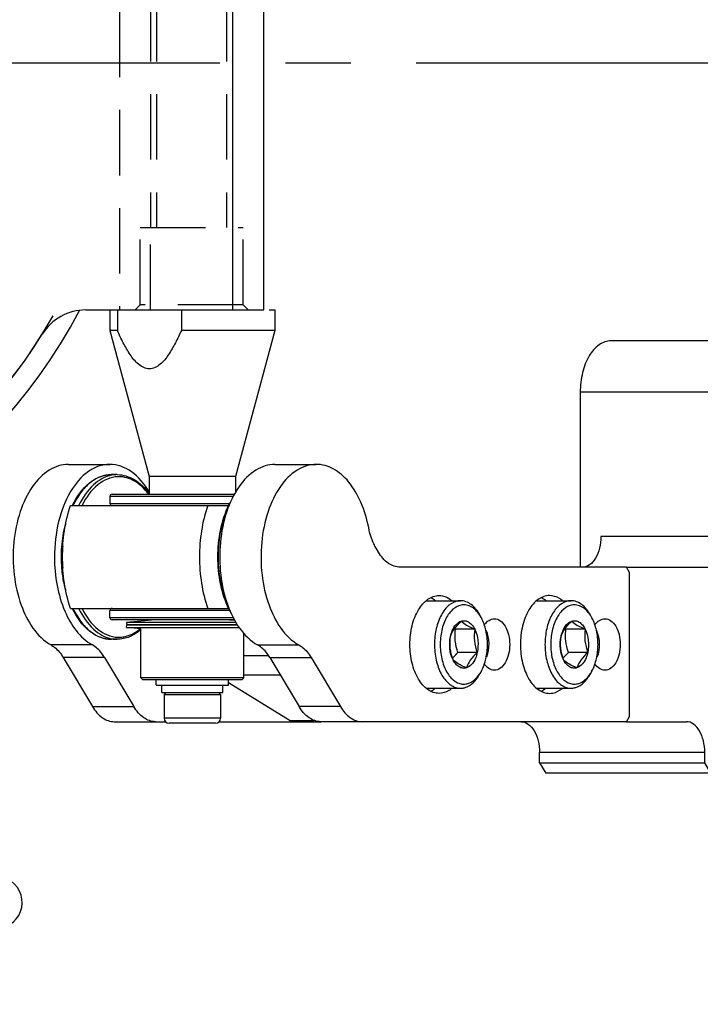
# Model space of a CAD drawing. Header units: millimetres. Extents: x 0 to 7560, y 0 to 5346.
# Tile 15 of 149: x 1733 to 1799, y 932 to 1028. Entities that reach past the tile are written whole.
import ezdxf

# ---------------------------------------------------------------- set-up
doc = ezdxf.new("R2010")
doc.units = ezdxf.units.MM
doc.linetypes.add('CENTER', pattern=[50.8, 31.75, -6.35, 6.35, -6.35])
doc.linetypes.add('HIDDEN', pattern=[9.525, 6.35, -3.175])
for name, color, linetype in [('A2300501_ABL1332', 7, 'Continuous'), ('DUMMY_BOLT_M3_8_SWPW_PBL1488', 7, 'Continuous'), ('DUMMY_BOLT_M5_10_PBL1484', 7, 'Continuous'), ('DUMMY_BOLT_M5_10_PBL1485', 7, 'Continuous'), ('M2001303_PBL1373', 7, 'Continuous'), ('M2002301_PBL1516', 7, 'Continuous'), ('M2002401_PBL1513', 7, 'Continuous'), ('M2002501_PBL1487', 7, 'Continuous'), ('M2003001_PBL3', 7, 'Continuous'), ('M2301901_PBL1474', 7, 'Continuous'), ('M2302101_PBL1486', 7, 'Continuous'), ('M2302301_PBL1507', 7, 'Continuous'), ('M2302701_PBL1446', 7, 'Continuous'), ('MISUMI_BD-13_PBL1504', 7, 'Continuous'), ('MISUMI_BD-13_PBL1511', 7, 'Continuous'), ('MISUMI_MS5-8_PBL1905', 7, 'Continuous'), ('MISUMI_MS5-8_PBL1907', 7, 'Continuous'), ('NSK_F687ZZ1_PBL1510', 7, 'Continuous'), ('NSK_F687ZZ1_PBL1512', 7, 'Continuous'), ('NSK_F687ZZ1_PBL1515', 7, 'Continuous'), ('NSK_F687ZZ1_PBL1833', 7, 'Continuous'), ('RIGHT_VIEW_VBL2', 7, 'Continuous'), ('아래쪽_5_VBL1311', 7, 'Continuous')]:
    doc.layers.add(name, color=color, linetype=linetype)

# ---------------------------------------------------------------- blocks, each defined once
blk = doc.blocks.new('M2001303_PBL1373', base_point=(1978.382, 993.349))
at = {"layer": 'M2001303_PBL1373', "color": 7}
for radius, start, end in [(52, 267.50214, 332.51191), (50, 269.40484, 330.57238)]:
    blk.add_arc((2003.382, 993.349), radius, start, end, dxfattribs=at)
at = {"layer": 'M2001303_PBL1373', "color": 134}
blk.add_arc((2041.417, 911.782), 2.5, 255, 195, dxfattribs=at)
blk = doc.blocks.new('M2003001_PBL3', base_point=(581.646, 254.865))
at = {"layer": 'M2003001_PBL3', "color": 7}
for p, q in [((605.646, 313.257), (557.646, 313.257)), ((605.646, 295.99), (605.646, 313.257)), ((605.646, 310.257), (557.646, 310.257))]:
    blk.add_line(p, q, dxfattribs=at)
at = {"layer": 'M2003001_PBL3', "color": 2, "linetype": 'HIDDEN'}
for p, q in [((597.646, 301.257), (597.646, 311.257)), ((605.146, 311.257), (597.646, 311.257)), ((605.646, 311.757), (605.146, 311.257)), ((605.146, 311.257), (605.146, 301.257)), ((565.646, 309.657), (597.646, 309.657)), ((565.646, 302.857), (597.646, 302.857)), ((565.646, 302.257), (597.646, 302.257)), ((605.646, 302.257), (597.646, 302.257)), ((605.146, 301.257), (597.646, 301.257)), ((605.646, 300.757), (605.146, 301.257)), ((557.646, 299.257), (605.646, 299.257))]:
    blk.add_line(p, q, dxfattribs=at)
at = {"layer": 'M2003001_PBL3', "color": 7}
for centre, radius, start, end in [((610.646, 295.99), 5, 180, 238.17863), ((581.646, 249.257), 50, 1.82137, 58.17863)]:
    blk.add_arc(centre, radius, start, end, dxfattribs=at)
blk = doc.blocks.new('RIGHT_VIEW_VBL2', base_point=(581.646, 254.865))
at = {"layer": 'M2003001_PBL3'}
blk.add_blockref('M2003001_PBL3', (581.646, 254.865), dxfattribs=at)
blk = doc.blocks.new('M2302701_PBL1446', base_point=(1908.127, 938.049))
at = {"layer": 'M2302701_PBL1446', "color": 7}
for p, q in [((1920.957, 971.004), (1914.771, 967.63)), ((1919.066, 966.268), (1920.839, 969.339)), ((1921.262, 966.313), (1922.467, 968.4)), ((1914.462, 967.337), (1913.184, 965.123)), ((1914.771, 967.63), (1913.604, 965.609)), ((1884.875, 926.09), (1897.931, 948.703)), ((1899.095, 948.72), (1891.069, 934.818)), ((1891.935, 934.318), (1899.961, 948.22)), ((1899.095, 948.72), (1897.931, 948.703)), ((1899.095, 948.72), (1899.961, 948.22)), ((1898.342, 939.416), (1895.428, 934.368)), ((1928.293, 927.291), (1913.57, 935.791)), ((1889.905, 934.801), (1891.069, 934.818)), ((1891.069, 934.818), (1891.935, 934.318)), ((1911.333, 931.916), (1905.436, 921.702)), ((1907.139, 918.652), (1915.165, 932.554)), ((1888.815, 926.914), (1889.818, 928.652)), ((1889.818, 928.652), (1907.139, 918.652)), ((1888.815, 926.914), (1918.26, 909.914)), ((1918.26, 909.914), (1928.293, 927.291)), ((1885.159, 925.581), (1884.875, 926.09)), ((1920.642, 905.095), (1885.159, 925.581)), ((1925.846, 913.053), (1931.132, 922.208)), ((1921.238, 905.134), (1926.254, 913.822)), ((1921.238, 905.134), (1920.642, 905.095))]:
    blk.add_line(p, q, dxfattribs=at)
blk.add_arc((1924.553, 914.42), 1.803, 330.04078, 340.63387, dxfattribs=at)
blk.add_open_spline([(1914.771, 967.63), (1914.646, 967.562), (1914.533, 967.459), (1914.462, 967.337)], degree=3, dxfattribs=at)
for points, knots in [([(1903.454, 948.269), (1903.334, 948.061), (1902.892, 947.699), (1901.998, 947.561), (1900.976, 947.729), (1900.295, 948.027), (1899.961, 948.22)], [0, 0, 0, 0, 0.190102, 0.419661, 0.695552, 1, 1, 1, 1]), ([(1915.165, 932.554), (1914.831, 932.746), (1914.233, 933.187), (1913.576, 933.989), (1913.249, 934.832), (1913.341, 935.395), (1913.462, 935.603)], [0, 0, 0, 0, 0.304448, 0.580339, 0.809898, 1, 1, 1, 1]), ([(1891.935, 934.318), (1892.269, 934.125), (1892.95, 933.828), (1893.972, 933.66), (1894.866, 933.798), (1895.308, 934.159), (1895.428, 934.368)], [0, 0, 0, 0, 0.304448, 0.580339, 0.809898, 1, 1, 1, 1]), ([(1889.818, 928.652), (1889.485, 928.845), (1888.804, 929.142), (1887.781, 929.31), (1886.887, 929.172), (1886.446, 928.811), (1886.326, 928.602)], [0, 0, 0, 0, 0.304448, 0.580339, 0.809898, 1, 1, 1, 1]), ([(1885.322, 926.865), (1885.443, 927.073), (1885.884, 927.435), (1886.778, 927.573), (1887.801, 927.405), (1888.481, 927.107), (1888.815, 926.914)], [0, 0, 0, 0, 0.190102, 0.419661, 0.695552, 1, 1, 1, 1]), ([(1931.132, 922.208), (1931.332, 922.556), (1931.486, 923.494), (1930.941, 924.899), (1929.846, 926.235), (1928.849, 926.97), (1928.293, 927.291)], [0, 0, 0, 0, 0.190097, 0.419659, 0.69556, 1, 1, 1, 1]), ([(1905.436, 921.702), (1905.315, 921.493), (1905.223, 920.931), (1905.55, 920.087), (1906.207, 919.286), (1906.805, 918.845), (1907.139, 918.652)], [0, 0, 0, 0, 0.190102, 0.419661, 0.695552, 1, 1, 1, 1]), ([(1918.26, 909.914), (1918.778, 909.615), (1920.306, 908.545), (1921.683, 906.398), (1921.238, 905.134)], [0, 0, 0, 0, 0.308609, 1, 1, 1, 1])]:
    blk.add_open_spline(points, degree=3, knots=knots, dxfattribs=at)
blk = doc.blocks.new('M2301901_PBL1474', base_point=(1902.18, 909.747))
at = {"layer": 'M2301901_PBL1474', "color": 7}
for p, q in [((1878.761, 915.5), (1884.875, 926.09)), ((1885.159, 925.581), (1884.577, 925.573)), ((1920.666, 905.081), (1885.159, 925.581)), ((1915.134, 894.5), (1925.846, 913.053)), ((1925.828, 913.085), (1925.846, 913.053)), ((1881.6, 910.417), (1909.313, 894.417)), ((1920.666, 905.081), (1920.675, 905.098)), ((1920.95, 904.573), (1920.666, 905.081))]:
    blk.add_line(p, q, dxfattribs=at)
for points, knots in [([(1891.895, 918.249), (1892.055, 918.526), (1892.179, 919.277), (1891.742, 920.401), (1890.866, 921.47), (1889.653, 922.365), (1888.272, 922.968), (1886.907, 923.193), (1885.715, 923.009), (1885.127, 922.526), (1884.967, 922.249)], [0, 0, 0, 0, 0.095056, 0.20983, 0.347781, 0.5, 0.652219, 0.79017, 0.904944, 1, 1, 1, 1]), ([(1884.967, 922.249), (1884.806, 921.971), (1884.683, 921.22), (1885.119, 920.096), (1885.996, 919.027), (1887.209, 918.132), (1888.59, 917.529), (1889.954, 917.304), (1891.146, 917.489), (1891.734, 917.971), (1891.895, 918.249)], [0, 0, 0, 0, 0.095056, 0.20983, 0.347781, 0.5, 0.652219, 0.79017, 0.904944, 1, 1, 1, 1]), ([(1878.761, 915.5), (1878.56, 915.152), (1878.406, 914.214), (1878.952, 912.809), (1880.047, 911.473), (1881.043, 910.738), (1881.6, 910.417)], [0, 0, 0, 0, 0.190112, 0.419659, 0.695539, 1, 1, 1, 1]), ([(1880.493, 914.5), (1880.332, 914.222), (1880.209, 913.471), (1880.646, 912.347), (1881.522, 911.278), (1882.735, 910.383), (1884.116, 909.78), (1885.48, 909.556), (1886.672, 909.74), (1887.261, 910.222), (1887.421, 910.5)], [0, 0, 0, 0, 0.095056, 0.20983, 0.347781, 0.5, 0.652219, 0.79017, 0.904944, 1, 1, 1, 1]), ([(1887.421, 910.5), (1887.582, 910.778), (1887.705, 911.528), (1887.268, 912.652), (1886.392, 913.722), (1885.179, 914.616), (1883.798, 915.219), (1882.434, 915.444), (1881.242, 915.26), (1880.653, 914.778), (1880.493, 914.5)], [0, 0, 0, 0, 0.095056, 0.20983, 0.347781, 0.5, 0.652219, 0.79017, 0.904944, 1, 1, 1, 1]), ([(1917.876, 903.249), (1918.036, 903.526), (1918.159, 904.277), (1917.723, 905.401), (1916.846, 906.47), (1915.634, 907.365), (1914.252, 907.968), (1912.888, 908.193), (1911.696, 908.009), (1911.108, 907.526), (1910.947, 907.249)], [0, 0, 0, 0, 0.095056, 0.20983, 0.347781, 0.5, 0.652219, 0.79017, 0.904944, 1, 1, 1, 1]), ([(1910.947, 907.249), (1910.787, 906.971), (1910.664, 906.22), (1911.1, 905.096), (1911.977, 904.027), (1913.19, 903.132), (1914.571, 902.529), (1915.935, 902.304), (1917.127, 902.489), (1917.715, 902.971), (1917.876, 903.249)], [0, 0, 0, 0, 0.095056, 0.20983, 0.347781, 0.5, 0.652219, 0.79017, 0.904944, 1, 1, 1, 1]), ([(1913.402, 895.5), (1913.562, 895.778), (1913.686, 896.528), (1913.249, 897.652), (1912.372, 898.722), (1911.16, 899.616), (1909.779, 900.219), (1908.414, 900.444), (1907.222, 900.26), (1906.634, 899.778), (1906.474, 899.5)], [0, 0, 0, 0, 0.095056, 0.20983, 0.347781, 0.5, 0.652219, 0.79017, 0.904944, 1, 1, 1, 1]), ([(1906.474, 899.5), (1906.313, 899.222), (1906.19, 898.471), (1906.626, 897.347), (1907.503, 896.278), (1908.716, 895.383), (1910.097, 894.78), (1911.461, 894.556), (1912.653, 894.74), (1913.241, 895.222), (1913.402, 895.5)], [0, 0, 0, 0, 0.095056, 0.20983, 0.347781, 0.5, 0.652219, 0.79017, 0.904944, 1, 1, 1, 1]), ([(1909.313, 894.417), (1909.869, 894.096), (1911.003, 893.6), (1912.708, 893.32), (1914.198, 893.55), (1914.933, 894.152), (1915.134, 894.5)], [0, 0, 0, 0, 0.304461, 0.580341, 0.809888, 1, 1, 1, 1])]:
    blk.add_open_spline(points, degree=3, knots=knots, dxfattribs=at)
blk = doc.blocks.new('DUMMY_BOLT_M5_10_PBL1484', base_point=(1908.25, 941.295))
at = {"layer": 'DUMMY_BOLT_M5_10_PBL1484', "color": 7}
for p, q in [((1905.509, 945.329), (1903.842, 942.441)), ((1906.046, 939.298), (1906.978, 940.911)), ((1912.87, 941.079), (1911.203, 938.191)), ((1904.278, 939.848), (1904.118, 940.106)), ((1908.139, 938.381), (1909.07, 939.995)), ((1908.739, 937.272), (1909.043, 937.263))]:
    blk.add_line(p, q, dxfattribs=at)
for centre, radius, start, end in [((1907.354, 941.757), 3.621, 206.95289, 211.82273), ((1916.327, 930.452), 11.989, 126.79595, 127.25108), ((1908.854, 940.895), 3.624, 268.18114, 272.98428)]:
    blk.add_arc(centre, radius, start, end, dxfattribs=at)
for points, knots in [([(1911.373, 938.629), (1911.449, 938.966), (1911.395, 939.539), (1911.104, 940.248), (1910.624, 941.022), (1909.76, 941.91), (1908.481, 942.742), (1907.085, 943.273), (1905.91, 943.416), (1905.075, 943.303), (1904.553, 943.118), (1904.128, 942.833), (1903.92, 942.577), (1903.842, 942.441)], [0, 0, 0, 0, 0.100323, 0.158656, 0.222556, 0.363837, 0.514735, 0.662365, 0.794818, 0.853175, 0.906028, 0.954329, 1, 1, 1, 1]), ([(1903.842, 942.441), (1903.783, 942.34), (1903.721, 942.194), (1903.681, 942.042), (1903.672, 942.004)], [0, 0, 0, 0, 0.746525, 1, 1, 1, 1]), ([(1910.85, 938.51), (1910.923, 938.835), (1910.86, 939.393), (1910.556, 940.074), (1910.062, 940.816), (1909.189, 941.646), (1907.924, 942.388), (1906.582, 942.806), (1905.487, 942.835), (1904.757, 942.618), (1904.33, 942.359), (1904.02, 942.002), (1903.907, 941.714), (1903.874, 941.567)], [0, 0, 0, 0, 0.102501, 0.162689, 0.228811, 0.374645, 0.52836, 0.675098, 0.802403, 0.857321, 0.90705, 0.953622, 1, 1, 1, 1]), ([(1903.672, 942.004), (1903.606, 941.708), (1903.644, 941.021), (1903.929, 940.412), (1904.118, 940.106)], [0, 0, 0, 0, 0.457164, 1, 1, 1, 1]), ([(1903.874, 941.567), (1903.823, 941.341), (1903.829, 940.828), (1904.006, 940.354), (1904.127, 940.116)], [0, 0, 0, 0, 0.463851, 1, 1, 1, 1]), ([(1905.27, 940.955), (1905.296, 941.072), (1905.402, 941.303), (1905.708, 941.554), (1906.12, 941.69), (1906.424, 941.704), (1906.585, 941.695)], [0, 0, 0, 0, 0.220007, 0.447804, 0.70483, 1, 1, 1, 1]), ([(1905.27, 940.955), (1905.503, 941.133), (1905.914, 941.431), (1906.38, 941.641), (1906.585, 941.695)], [0, 0, 0, 0, 0.58093, 1, 1, 1, 1]), ([(1906.585, 941.695), (1906.967, 941.622), (1907.715, 941.416), (1908.376, 941.007), (1908.678, 940.778)], [0, 0, 0, 0, 0.506817, 1, 1, 1, 1]), ([(1906.585, 941.695), (1906.959, 941.676), (1907.72, 941.465), (1908.381, 941.044), (1908.678, 940.778)], [0, 0, 0, 0, 0.484544, 1, 1, 1, 1]), ([(1906.748, 941.662), (1906.771, 941.604), (1906.862, 941.358), (1906.931, 941.105), (1906.978, 940.911)], [0, 0, 0, 0, 0.240956, 1, 1, 1, 1]), ([(1906.046, 939.298), (1905.907, 939.423), (1905.483, 939.863), (1905.174, 940.53), (1905.27, 940.955)], [0, 0, 0, 0, 0.300429, 1, 1, 1, 1]), ([(1906.046, 939.298), (1905.968, 939.623), (1905.794, 940.219), (1905.454, 940.744), (1905.27, 940.955)], [0, 0, 0, 0, 0.54407, 1, 1, 1, 1]), ([(1908.096, 940.577), (1908.184, 940.539), (1908.526, 940.375), (1908.845, 940.165), (1909.07, 939.995)], [0, 0, 0, 0, 0.253896, 1, 1, 1, 1]), ([(1908.678, 940.778), (1908.862, 940.567), (1909.202, 940.043), (1909.376, 939.447), (1909.454, 939.121)], [0, 0, 0, 0, 0.455934, 1, 1, 1, 1]), ([(1908.678, 940.778), (1908.817, 940.653), (1909.241, 940.213), (1909.55, 939.547), (1909.454, 939.121)], [0, 0, 0, 0, 0.300429, 1, 1, 1, 1]), ([(1904.278, 939.848), (1904.501, 939.487), (1905.09, 938.806), (1906.189, 938.007), (1907.431, 937.454), (1908.315, 937.285), (1908.739, 937.272)], [0, 0, 0, 0, 0.239279, 0.500008, 0.760732, 1, 1, 1, 1]), ([(1908.139, 938.381), (1907.765, 938.4), (1907.004, 938.611), (1906.342, 939.032), (1906.046, 939.298)], [0, 0, 0, 0, 0.484544, 1, 1, 1, 1]), ([(1908.139, 938.381), (1907.837, 938.609), (1907.177, 939.019), (1906.428, 939.225), (1906.046, 939.298)], [0, 0, 0, 0, 0.493183, 1, 1, 1, 1]), ([(1909.454, 939.121), (1909.428, 939.004), (1909.322, 938.773), (1909.015, 938.522), (1908.604, 938.387), (1908.3, 938.373), (1908.139, 938.381)], [0, 0, 0, 0, 0.220007, 0.447804, 0.70483, 1, 1, 1, 1]), ([(1909.454, 939.121), (1909.249, 939.067), (1908.783, 938.856), (1908.372, 938.559), (1908.139, 938.381)], [0, 0, 0, 0, 0.419073, 1, 1, 1, 1]), ([(1909.043, 937.275), (1909.268, 937.287), (1909.692, 937.352), (1910.254, 937.601), (1910.666, 937.997), (1910.811, 938.336), (1910.85, 938.51)], [0, 0, 0, 0, 0.287669, 0.541988, 0.773182, 1, 1, 1, 1]), ([(1911.203, 938.191), (1911.262, 938.293), (1911.324, 938.438), (1911.364, 938.59), (1911.373, 938.629)], [0, 0, 0, 0, 0.746525, 1, 1, 1, 1]), ([(1909.043, 937.263), (1909.281, 937.255), (1909.734, 937.279), (1910.359, 937.448), (1910.869, 937.748), (1911.114, 938.037), (1911.203, 938.191)], [0, 0, 0, 0, 0.289774, 0.549323, 0.782543, 1, 1, 1, 1])]:
    blk.add_open_spline(points, degree=3, knots=knots, dxfattribs=at)
blk.add_open_spline([(1906.978, 940.911), (1907.36, 940.838), (1907.739, 940.733), (1908.096, 940.577)], degree=3, dxfattribs=at)
blk = doc.blocks.new('DUMMY_BOLT_M5_10_PBL1485', base_point=(1913.619, 950.593))
at = {"layer": 'DUMMY_BOLT_M5_10_PBL1485', "color": 7}
for p, q in [((1910.877, 954.627), (1909.21, 951.74)), ((1911.402, 948.608), (1912.334, 950.222)), ((1918.239, 950.377), (1916.572, 947.49)), ((1909.646, 949.147), (1909.486, 949.405)), ((1913.492, 947.68), (1914.423, 949.294)), ((1914.108, 946.571), (1914.411, 946.561))]:
    blk.add_line(p, q, dxfattribs=at)
for centre, radius, start, end in [((1912.723, 951.056), 3.621, 206.95767, 211.82307), ((1921.414, 939.938), 11.679, 126.23175, 126.76556), ((1914.223, 950.192), 3.623, 268.17986, 272.99747)]:
    blk.add_arc(centre, radius, start, end, dxfattribs=at)
for points, knots in [([(1916.737, 947.908), (1916.817, 948.243), (1916.769, 948.817), (1916.483, 949.527), (1916.007, 950.305), (1915.143, 951.197), (1913.865, 952.033), (1912.465, 952.569), (1911.287, 952.715), (1910.448, 952.602), (1909.924, 952.418), (1909.498, 952.133), (1909.289, 951.876), (1909.21, 951.74)], [0, 0, 0, 0, 0.100033, 0.158205, 0.221973, 0.363125, 0.514084, 0.661902, 0.794573, 0.853022, 0.905947, 0.954296, 1, 1, 1, 1]), ([(1916.214, 947.79), (1916.291, 948.114), (1916.234, 948.671), (1915.937, 949.351), (1915.448, 950.094), (1914.58, 950.928), (1913.319, 951.675), (1911.977, 952.1), (1910.879, 952.136), (1910.144, 951.925), (1909.713, 951.67), (1909.399, 951.316), (1909.281, 951.03), (1909.247, 950.883)], [0, 0, 0, 0, 0.102107, 0.162054, 0.227953, 0.373493, 0.527197, 0.67421, 0.801978, 0.857126, 0.907029, 0.953675, 1, 1, 1, 1]), ([(1909.045, 951.322), (1908.975, 951.025), (1909.008, 950.33), (1909.295, 949.714), (1909.486, 949.405)], [0, 0, 0, 0, 0.456725, 1, 1, 1, 1]), ([(1909.21, 951.74), (1909.154, 951.643), (1909.094, 951.504), (1909.054, 951.359), (1909.045, 951.322)], [0, 0, 0, 0, 0.746817, 1, 1, 1, 1]), ([(1909.247, 950.883), (1909.192, 950.656), (1909.195, 950.135), (1909.373, 949.656), (1909.496, 949.414)], [0, 0, 0, 0, 0.463439, 1, 1, 1, 1]), ([(1910.641, 950.264), (1910.668, 950.381), (1910.778, 950.611), (1911.088, 950.858), (1911.502, 950.99), (1911.807, 951.003), (1911.969, 950.993)], [0, 0, 0, 0, 0.219272, 0.447073, 0.70448, 1, 1, 1, 1]), ([(1910.641, 950.264), (1910.877, 950.441), (1911.291, 950.736), (1911.762, 950.941), (1911.969, 950.993)], [0, 0, 0, 0, 0.58009, 1, 1, 1, 1]), ([(1911.969, 950.993), (1912.351, 950.918), (1913.099, 950.708), (1913.758, 950.295), (1914.059, 950.066)], [0, 0, 0, 0, 0.506525, 1, 1, 1, 1]), ([(1911.969, 950.993), (1912.343, 950.971), (1913.104, 950.757), (1913.764, 950.332), (1914.059, 950.066)], [0, 0, 0, 0, 0.485192, 1, 1, 1, 1]), ([(1912.113, 950.964), (1912.135, 950.906), (1912.222, 950.662), (1912.289, 950.412), (1912.334, 950.222)], [0, 0, 0, 0, 0.240989, 1, 1, 1, 1]), ([(1911.402, 948.608), (1911.264, 948.733), (1910.967, 949.05), (1910.643, 949.604), (1910.595, 950.07), (1910.641, 950.264)], [0, 0, 0, 0, 0.295876, 0.683918, 1, 1, 1, 1]), ([(1911.402, 948.608), (1911.326, 948.933), (1911.157, 949.528), (1910.823, 950.053), (1910.641, 950.264)], [0, 0, 0, 0, 0.544713, 1, 1, 1, 1]), ([(1913.45, 949.882), (1913.538, 949.843), (1913.88, 949.677), (1914.198, 949.466), (1914.423, 949.294)], [0, 0, 0, 0, 0.253791, 1, 1, 1, 1]), ([(1914.059, 950.066), (1914.241, 949.854), (1914.575, 949.329), (1914.745, 948.734), (1914.82, 948.409)], [0, 0, 0, 0, 0.45529, 1, 1, 1, 1]), ([(1914.059, 950.066), (1914.197, 949.94), (1914.494, 949.623), (1914.818, 949.07), (1914.866, 948.603), (1914.82, 948.409)], [0, 0, 0, 0, 0.295876, 0.683918, 1, 1, 1, 1]), ([(1909.646, 949.146), (1909.87, 948.785), (1910.458, 948.105), (1911.558, 947.306), (1912.8, 946.753), (1913.683, 946.584), (1914.108, 946.571)], [0, 0, 0, 0, 0.239278, 0.500007, 0.760731, 1, 1, 1, 1]), ([(1913.492, 947.68), (1913.118, 947.702), (1912.357, 947.917), (1911.697, 948.341), (1911.402, 948.608)], [0, 0, 0, 0, 0.485192, 1, 1, 1, 1]), ([(1913.492, 947.68), (1913.191, 947.91), (1912.532, 948.323), (1911.784, 948.533), (1911.402, 948.608)], [0, 0, 0, 0, 0.493475, 1, 1, 1, 1]), ([(1914.82, 948.409), (1914.792, 948.292), (1914.683, 948.062), (1914.373, 947.815), (1913.959, 947.683), (1913.653, 947.671), (1913.492, 947.68)], [0, 0, 0, 0, 0.219272, 0.447073, 0.70448, 1, 1, 1, 1]), ([(1914.82, 948.409), (1914.613, 948.357), (1914.142, 948.152), (1913.728, 947.857), (1913.492, 947.68)], [0, 0, 0, 0, 0.419913, 1, 1, 1, 1]), ([(1914.411, 946.561), (1914.649, 946.554), (1915.102, 946.577), (1915.728, 946.747), (1916.237, 947.047), (1916.482, 947.335), (1916.572, 947.49)], [0, 0, 0, 0, 0.289774, 0.549323, 0.782543, 1, 1, 1, 1]), ([(1914.412, 946.574), (1914.635, 946.586), (1915.056, 946.649), (1915.614, 946.896), (1916.026, 947.284), (1916.174, 947.619), (1916.214, 947.79)], [0, 0, 0, 0, 0.287611, 0.542133, 0.773496, 1, 1, 1, 1]), ([(1916.572, 947.49), (1916.628, 947.587), (1916.688, 947.726), (1916.728, 947.871), (1916.737, 947.908)], [0, 0, 0, 0, 0.746817, 1, 1, 1, 1])]:
    blk.add_open_spline(points, degree=3, knots=knots, dxfattribs=at)
blk.add_open_spline([(1912.334, 950.222), (1912.715, 950.146), (1913.095, 950.04), (1913.45, 949.882)], degree=3, dxfattribs=at)
blk = doc.blocks.new('M2302101_PBL1486', base_point=(1917.926, 949.68))
at = {"layer": 'M2302101_PBL1486', "color": 7}
for p, q in [((1913.501, 962.742), (1915.507, 966.217)), ((1921.066, 966.297), (1915.507, 966.217)), ((1921.066, 966.297), (1919.059, 962.821)), ((1922.704, 966.708), (1920.698, 963.233)), ((1898.342, 939.416), (1913.184, 965.123)), ((1919.059, 962.821), (1913.501, 962.742)), ((1937.061, 956.479), (1935.055, 953.004)), ((1924.638, 952.032), (1925.081, 952.039)), ((1911.333, 931.916), (1922.315, 950.938)), ((1898.342, 939.416), (1898.626, 938.908)), ((1898.626, 938.908), (1910.751, 931.908)), ((1910.751, 931.908), (1911.333, 931.916))]:
    blk.add_line(p, q, dxfattribs=at)
for points, knots in [([(1937.061, 956.479), (1937.384, 957.038), (1937.686, 958.499), (1936.994, 960.766), (1935.438, 962.988), (1933.187, 964.966), (1930.475, 966.49), (1927, 967.598), (1924.086, 967.541), (1922.704, 966.708)], [0, 0, 0, 0, 0.092209, 0.200707, 0.330117, 0.475212, 0.625642, 0.769603, 1, 1, 1, 1]), ([(1913.184, 965.123), (1913.385, 965.47), (1914.119, 966.074), (1915.023, 966.21), (1915.507, 966.217)], [0, 0, 0, 0, 0.452979, 1, 1, 1, 1]), ([(1921.066, 966.297), (1921.221, 966.299), (1921.786, 966.334), (1922.352, 966.496), (1922.704, 966.708)], [0, 0, 0, 0, 0.274717, 1, 1, 1, 1]), ([(1935.055, 953.004), (1935.378, 953.563), (1935.679, 955.024), (1934.987, 957.291), (1933.431, 959.513), (1931.18, 961.491), (1928.468, 963.014), (1924.994, 964.123), (1922.079, 964.066), (1920.698, 963.233)], [0, 0, 0, 0, 0.092209, 0.200707, 0.330117, 0.475212, 0.625642, 0.769603, 1, 1, 1, 1]), ([(1913.501, 962.742), (1913.016, 962.735), (1912.112, 962.598), (1911.378, 961.995), (1911.178, 961.648)], [0, 0, 0, 0, 0.547021, 1, 1, 1, 1]), ([(1920.698, 963.233), (1920.587, 963.166), (1920.076, 962.915), (1919.497, 962.827), (1919.059, 962.821)], [0, 0, 0, 0, 0.228301, 1, 1, 1, 1]), ([(1909.821, 953.797), (1910.011, 954.127), (1910.71, 954.7), (1912.125, 954.918), (1913.745, 954.651), (1915.385, 953.935), (1916.826, 952.873), (1917.867, 951.603), (1918.385, 950.268), (1918.238, 949.377), (1918.048, 949.047)], [0, 0, 0, 0, 0.095053, 0.209831, 0.347781, 0.5, 0.652219, 0.790169, 0.904947, 1, 1, 1, 1]), ([(1909.618, 952.47), (1909.598, 952.59), (1909.552, 953.04), (1909.655, 953.511), (1909.821, 953.797)], [0, 0, 0, 0, 0.269172, 1, 1, 1, 1]), ([(1927.15, 951.68), (1927.974, 951.398), (1929.582, 951.011), (1931.9, 951.004), (1933.844, 951.618), (1934.77, 952.51), (1935.055, 953.004)], [0, 0, 0, 0, 0.303968, 0.572645, 0.800852, 1, 1, 1, 1]), ([(1922.315, 950.938), (1922.516, 951.285), (1923.25, 951.889), (1924.154, 952.025), (1924.638, 952.032)], [0, 0, 0, 0, 0.452979, 1, 1, 1, 1]), ([(1925.081, 952.039), (1925.246, 952.041), (1925.948, 952.014), (1926.642, 951.854), (1927.15, 951.68)], [0, 0, 0, 0, 0.234412, 1, 1, 1, 1]), ([(1918.048, 949.047), (1917.994, 948.953), (1917.73, 948.582), (1917.323, 948.328), (1917, 948.208)], [0, 0, 0, 0, 0.238744, 1, 1, 1, 1]), ([(1913.415, 945.523), (1913.315, 945.349), (1912.947, 945.048), (1912.202, 944.933), (1911.35, 945.073), (1910.486, 945.45), (1909.728, 946.009), (1909.181, 946.677), (1908.908, 947.38), (1908.985, 947.849), (1909.085, 948.023)], [0, 0, 0, 0, 0.095059, 0.209831, 0.34778, 0.5, 0.65222, 0.790169, 0.904941, 1, 1, 1, 1]), ([(1909.085, 948.023), (1909.175, 948.179), (1909.488, 948.456), (1909.883, 948.545), (1910.095, 948.563)], [0, 0, 0, 0, 0.459078, 1, 1, 1, 1]), ([(1913.38, 946.663), (1913.47, 946.471), (1913.589, 946.086), (1913.505, 945.679), (1913.415, 945.523)], [0, 0, 0, 0, 0.540708, 1, 1, 1, 1]), ([(1912.679, 939.748), (1912.87, 940.078), (1913.016, 940.97), (1912.498, 942.305), (1911.457, 943.574), (1910.017, 944.637), (1908.377, 945.353), (1906.757, 945.62), (1905.341, 945.401), (1904.643, 944.828), (1904.452, 944.498)], [0, 0, 0, 0, 0.095053, 0.209831, 0.347781, 0.5, 0.652219, 0.790169, 0.904947, 1, 1, 1, 1]), ([(1904.452, 944.498), (1904.398, 944.405), (1904.209, 943.99), (1904.192, 943.511), (1904.249, 943.171)], [0, 0, 0, 0, 0.238744, 1, 1, 1, 1]), ([(1911.631, 938.909), (1911.745, 938.952), (1912.158, 939.137), (1912.514, 939.462), (1912.679, 939.748)], [0, 0, 0, 0, 0.269172, 1, 1, 1, 1]), ([(1908.047, 936.224), (1907.946, 936.05), (1907.579, 935.749), (1906.834, 935.634), (1905.981, 935.774), (1905.118, 936.151), (1904.36, 936.71), (1903.812, 937.379), (1903.539, 938.081), (1903.616, 938.55), (1903.716, 938.724)], [0, 0, 0, 0, 0.095059, 0.209831, 0.34778, 0.5, 0.65222, 0.790169, 0.904941, 1, 1, 1, 1]), ([(1903.716, 938.724), (1903.807, 938.881), (1904.119, 939.158), (1904.515, 939.246), (1904.727, 939.264)], [0, 0, 0, 0, 0.459062, 1, 1, 1, 1]), ([(1908.012, 937.363), (1908.101, 937.171), (1908.221, 936.786), (1908.136, 936.38), (1908.047, 936.224)], [0, 0, 0, 0, 0.540645, 1, 1, 1, 1])]:
    blk.add_open_spline(points, degree=3, knots=knots, dxfattribs=at)
for points in [[(1910.416, 953.888), (1910.39, 954.052), (1910.38, 954.22), (1910.39, 954.386)], [(1918.273, 949.834), (1918.135, 949.743), (1917.984, 949.668), (1917.829, 949.608)], [(1905.047, 944.589), (1905.022, 944.753), (1905.012, 944.921), (1905.021, 945.087)], [(1912.905, 940.536), (1912.766, 940.444), (1912.616, 940.369), (1912.461, 940.309)]]:
    blk.add_open_spline(points, degree=3, dxfattribs=at)
blk = doc.blocks.new('M2002501_PBL1487', base_point=(1925.135, 972.713))
at = {"layer": 'M2002501_PBL1487', "color": 7}
for p, q in [((1920.531, 969.748), (1925.331, 978.062)), ((1920.604, 969.475), (1925.604, 978.135)), ((1925.331, 978.062), (1925.604, 978.135)), ((1925.604, 978.135), (1929.739, 975.748)), ((1920.531, 969.748), (1920.604, 969.475)), ((1920.604, 969.475), (1924.388, 967.29))]:
    blk.add_line(p, q, dxfattribs=at)
blk = doc.blocks.new('DUMMY_BOLT_M3_8_SWPW_PBL1488', base_point=(1921.425, 974.505))
at = {"layer": 'DUMMY_BOLT_M3_8_SWPW_PBL1488', "color": 7}
for p, q in [((1918.169, 974.056), (1920.419, 977.954)), ((1918.352, 973.373), (1921.102, 978.137)), ((1923.094, 976.987), (1921.102, 978.137)), ((1923.094, 976.987), (1920.344, 972.223)), ((1923.367, 977.06), (1920.417, 971.95)), ((1924.248, 977.186), (1920.748, 971.124)), ((1923.167, 976.713), (1923.094, 976.987)), ((1923.367, 977.06), (1923.973, 976.71)), ((1924.248, 977.186), (1924.681, 976.936)), ((1920.344, 972.223), (1918.352, 973.373)), ((1920.617, 972.297), (1920.344, 972.223)), ((1920.417, 971.95), (1921.023, 971.6)), ((1920.748, 971.124), (1921.181, 970.874))]:
    blk.add_line(p, q, dxfattribs=at)
for centre, start, end in [((1920.852, 977.704), 60, 150), ((1918.602, 973.806), 150, 240)]:
    blk.add_arc(centre, 0.5, start, end, dxfattribs=at)
blk = doc.blocks.new('MISUMI_BD-13_PBL1504', base_point=(1928.173, 972.088))
at = {"layer": 'MISUMI_BD-13_PBL1504', "color": 7}
for p, q in [((1925.366, 967.422), (1930.753, 976.753)), ((1925.663, 967.438), (1930.98, 976.648)), ((1929.809, 974.117), (1930.98, 976.648)), ((1930.98, 976.648), (1930.753, 976.753)), ((1926.186, 967.843), (1925.89, 967.423))]:
    blk.add_line(p, q, dxfattribs=at)
blk = doc.blocks.new('M2302301_PBL1507', base_point=(1931.002, 976.083))
at = {"layer": 'M2302301_PBL1507', "color": 7}
for p, q in [((1925.54, 983.594), (1923.533, 980.119)), ((1931.098, 983.674), (1925.54, 983.594)), ((1929.092, 980.198), (1931.098, 983.674)), ((1930.73, 980.61), (1932.737, 984.085)), ((1923.217, 982.5), (1920.715, 978.167)), ((1929.092, 980.198), (1923.533, 980.119)), ((1947.094, 973.856), (1945.087, 970.381)), ((1918.132, 973.693), (1914.462, 967.337))]:
    blk.add_line(p, q, dxfattribs=at)
for points, knots in [([(1947.094, 973.856), (1947.417, 974.415), (1947.718, 975.876), (1947.026, 978.144), (1945.47, 980.365), (1943.219, 982.343), (1940.507, 983.867), (1937.033, 984.975), (1934.118, 984.918), (1932.737, 984.085)], [0, 0, 0, 0, 0.092209, 0.200707, 0.330117, 0.475212, 0.625642, 0.769603, 1, 1, 1, 1]), ([(1925.54, 983.594), (1925.056, 983.587), (1924.151, 983.451), (1923.418, 982.847), (1923.217, 982.5)], [0, 0, 0, 0, 0.547021, 1, 1, 1, 1]), ([(1932.737, 984.085), (1932.626, 984.018), (1932.115, 983.767), (1931.536, 983.68), (1931.098, 983.674)], [0, 0, 0, 0, 0.228301, 1, 1, 1, 1]), ([(1939.977, 979.531), (1939.173, 979.995), (1937.52, 980.754), (1934.424, 981.519), (1931.936, 981.337), (1930.73, 980.61)], [0, 0, 0, 0, 0.289366, 0.561096, 1, 1, 1, 1]), ([(1929.092, 980.198), (1929.247, 980.2), (1929.812, 980.236), (1930.378, 980.397), (1930.73, 980.61)], [0, 0, 0, 0, 0.274717, 1, 1, 1, 1]), ([(1921.211, 979.025), (1921.411, 979.372), (1922.145, 979.975), (1923.049, 980.112), (1923.533, 980.119)], [0, 0, 0, 0, 0.452979, 1, 1, 1, 1]), ([(1945.087, 970.381), (1945.264, 970.687), (1945.523, 971.387), (1945.587, 973.009), (1944.748, 975.232), (1942.771, 977.627), (1940.978, 978.952), (1939.977, 979.531)], [0, 0, 0, 0, 0.092967, 0.191917, 0.420962, 0.696246, 1, 1, 1, 1]), ([(1940.843, 968.411), (1941.727, 968.417), (1943.378, 968.653), (1944.722, 969.748), (1945.087, 970.381)], [0, 0, 0, 0, 0.547707, 1, 1, 1, 1])]:
    blk.add_open_spline(points, degree=3, knots=knots, dxfattribs=at)
blk = doc.blocks.new('NSK_F687ZZ1_PBL1510', base_point=(1937.072, 974.518))
at = {"layer": 'NSK_F687ZZ1_PBL1510', "color": 7}
for p, q in [((1930.004, 978.255), (1930.285, 978.742)), ((1943.86, 970.255), (1944.141, 970.742))]:
    blk.add_line(p, q, dxfattribs=at)
for centre, radius, start, end in [((1933.662, 969.182), 11.416, 73.19967, 74.78626), ((1932.496, 976.813), 2.879, 139.20613, 149.9404), ((1932.927, 967.322), 13.341, 59.99034, 64.65761), ((1932.931, 967.32), 13.341, 55.34281, 60.00967), ((1932.476, 976.643), 2.747, 147.78089, 149.99859), ((1934.171, 968.884), 11.42, 45.1208, 46.89782), ((1934.093, 976.562), 4.39, 188.82995, 190.52769), ((1941.226, 971.591), 2.749, 330.00141, 332.2383), ((1941.365, 971.692), 2.879, 330.0596, 340.79386), ((1939.958, 974.644), 6.132, 276.87003, 277.43835), ((1940.017, 974.962), 6.512, 275.99726, 276.16127)]:
    blk.add_arc(centre, radius, start, end, dxfattribs=at)
for points, knots in [([(1930.285, 978.742), (1930.469, 979.062), (1930.983, 979.654), (1932.473, 980.482), (1933.841, 980.594), (1934.756, 980.529)], [0, 0, 0, 0, 0.219752, 0.454414, 1, 1, 1, 1]), ([(1934.721, 980.47), (1934.235, 980.506), (1933.306, 980.499), (1932.017, 980.205), (1930.967, 979.628), (1930.464, 979.052), (1930.285, 978.742)], [0, 0, 0, 0, 0.292446, 0.553087, 0.785336, 1, 1, 1, 1]), ([(1934.297, 979.709), (1933.449, 979.761), (1931.87, 979.648), (1930.518, 978.688), (1930.152, 978.107)], [0, 0, 0, 0, 0.552962, 1, 1, 1, 1]), ([(1934.44, 979.983), (1933.628, 980.044), (1932.117, 979.969), (1930.75, 979.198), (1930.316, 978.694)], [0, 0, 0, 0, 0.550233, 1, 1, 1, 1]), ([(1936.962, 980.111), (1937.422, 979.972), (1939.24, 979.298), (1940.91, 978.218), (1941.974, 977.222)], [0, 0, 0, 0, 0.24802, 1, 1, 1, 1]), ([(1929.681, 975.759), (1929.591, 976.193), (1929.53, 977.062), (1929.799, 977.9), (1930.004, 978.255)], [0, 0, 0, 0, 0.519679, 1, 1, 1, 1]), ([(1930.097, 978.016), (1930.01, 977.866), (1929.705, 977.202), (1929.671, 976.435), (1929.755, 975.888)], [0, 0, 0, 0, 0.239001, 1, 1, 1, 1]), ([(1944.084, 970.745), (1944.304, 971.373), (1944.288, 972.943), (1943.598, 974.289), (1943.139, 974.961)], [0, 0, 0, 0, 0.449767, 1, 1, 1, 1]), ([(1944.141, 970.742), (1944.32, 971.052), (1944.568, 971.776), (1944.542, 972.974), (1944.152, 974.237), (1943.694, 975.045), (1943.42, 975.448)], [0, 0, 0, 0, 0.214664, 0.446913, 0.707554, 1, 1, 1, 1]), ([(1943.454, 975.506), (1943.967, 974.747), (1944.555, 973.506), (1944.582, 971.802), (1944.326, 971.061), (1944.141, 970.742)], [0, 0, 0, 0, 0.545575, 0.78024, 1, 1, 1, 1]), ([(1943.659, 970.31), (1943.978, 970.917), (1944.134, 972.566), (1943.443, 973.989), (1942.976, 974.696)], [0, 0, 0, 0, 0.447079, 1, 1, 1, 1]), ([(1943.86, 970.255), (1943.572, 969.756), (1942.608, 968.872), (1941.373, 968.558), (1940.716, 968.487)], [0, 0, 0, 0, 0.46586, 1, 1, 1, 1]), ([(1940.752, 968.564), (1941.353, 968.642), (1942.474, 968.951), (1943.345, 969.763), (1943.607, 970.216)], [0, 0, 0, 0, 0.536891, 1, 1, 1, 1])]:
    blk.add_open_spline(points, degree=3, knots=knots, dxfattribs=at)
blk = doc.blocks.new('MISUMI_BD-13_PBL1511', base_point=(1927.904, 972.139))
at = {"layer": 'MISUMI_BD-13_PBL1511', "color": 7}
for p, q in [((1930.549, 976.897), (1925.054, 967.38)), ((1930.753, 976.753), (1925.366, 967.422)), ((1929.741, 975.75), (1930.549, 976.897)), ((1930.549, 976.897), (1930.753, 976.753))]:
    blk.add_line(p, q, dxfattribs=at)
blk = doc.blocks.new('NSK_F687ZZ1_PBL1512', base_point=(1929.396, 972.603))
at = {"layer": 'NSK_F687ZZ1_PBL1512', "color": 7}
for p, q in [((1925.942, 967.419), (1931.897, 977.735)), ((1926.164, 967.404), (1932.171, 977.808)), ((1932.171, 977.808), (1932.777, 977.458)), ((1926.969, 967.398), (1932.777, 977.458))]:
    blk.add_line(p, q, dxfattribs=at)
for centre, start, end in [((1932.071, 977.635), 60, 150), ((1932.677, 977.285), 330, 60)]:
    blk.add_arc(centre, 0.2, start, end, dxfattribs=at)
blk = doc.blocks.new('M2002401_PBL1513', base_point=(1935.353, 971.52))
at = {"layer": 'M2002401_PBL1513', "color": 7}
for p, q in [((1934.864, 980.673), (1927.181, 967.366)), ((1943.524, 975.673), (1935.842, 962.367))]:
    blk.add_line(p, q, dxfattribs=at)
for points in [[(1934.864, 980.673), (1936.521, 980.351), (1939.718, 979.081), (1942.417, 976.947), (1943.524, 975.673)], [(1936.862, 964.135), (1935.755, 965.409), (1933.057, 967.543), (1929.859, 968.813), (1928.202, 969.135)]]:
    blk.add_open_spline(points, degree=3, dxfattribs=at)
blk = doc.blocks.new('NSK_F687ZZ1_PBL1515', base_point=(1939.22, 966.792))
at = {"layer": 'NSK_F687ZZ1_PBL1515', "color": 7}
for p, q in [((1941.784, 972.258), (1935.976, 962.2)), ((1942.39, 971.908), (1936.385, 961.507)), ((1942.39, 971.908), (1941.784, 972.258)), ((1942.463, 971.635), (1936.511, 961.325))]:
    blk.add_line(p, q, dxfattribs=at)
for centre, start, end in [((1941.684, 972.085), 60, 150), ((1942.29, 971.735), 330, 60)]:
    blk.add_arc(centre, 0.2, start, end, dxfattribs=at)
blk = doc.blocks.new('M2002301_PBL1516', base_point=(1947.351, 958.76))
at = {"layer": 'M2002301_PBL1516', "color": 7}
for p, q in [((1942.151, 967.658), (1940.663, 968.517)), ((1937.951, 960.384), (1942.151, 967.658)), ((1956.333, 963.858), (1942.151, 967.658)), ((1955.975, 963.238), (1956.333, 963.858)), ((1958.065, 962.858), (1956.333, 963.858)), ((1957.707, 962.238), (1955.975, 963.238)), ((1937.951, 960.384), (1936.637, 961.142)), ((1948.333, 950.002), (1937.951, 960.384)), ((1948.333, 950.002), (1952.866, 957.854)), ((1954.598, 956.854), (1952.866, 957.854)), ((1952.366, 952.987), (1950.586, 949.904)), ((1950.065, 949.002), (1948.333, 950.002)), ((1950.335, 949.471), (1950.065, 949.002))]:
    blk.add_line(p, q, dxfattribs=at)
blk.add_open_spline([(1952.866, 957.854), (1952.605, 958.213), (1952.103, 958.936), (1951.455, 960.068), (1950.978, 961.2), (1951.014, 962.513), (1952.133, 963.2), (1953.352, 963.353), (1954.656, 963.359), (1955.533, 963.285), (1955.975, 963.238)], degree=3, knots=[0, 0, 0, 0, 0.132166, 0.261993, 0.386742, 0.500001, 0.61326, 0.738008, 0.867834, 1, 1, 1, 1], dxfattribs=at)
blk = doc.blocks.new('NSK_F687ZZ1_PBL1833', base_point=(1931.375, 964.63))
at = {"layer": 'NSK_F687ZZ1_PBL1833', "color": 7}
for centre, start, end in [((1926.599, 959.366), 85.93359, 90.30437), ((1929.204, 957.862), 29.69023, 34.07325)]:
    blk.add_arc(centre, 8.047, start, end, dxfattribs=at)
for points, knots in [([(1935.869, 962.37), (1934.911, 963.789), (1932.214, 966.085), (1928.877, 967.272), (1927.17, 967.392)], [0, 0, 0, 0, 0.50001, 1, 1, 1, 1]), ([(1927.788, 967.26), (1929.259, 967.042), (1932.11, 965.961), (1934.479, 964.043), (1935.411, 962.882)], [0, 0, 0, 0, 0.49964, 1, 1, 1, 1])]:
    blk.add_open_spline(points, degree=3, knots=knots, dxfattribs=at)
blk = doc.blocks.new('MISUMI_MS5-8_PBL1905', base_point=(1906.308, 938.102))
at = {"layer": 'MISUMI_MS5-8_PBL1905', "color": 7}
blk.add_open_spline([(1905.208, 938.71), (1905.727, 938.052), (1906.575, 937.578), (1907.409, 937.494)], degree=3, dxfattribs=at)
blk = doc.blocks.new('MISUMI_MS5-8_PBL1907', base_point=(1911.698, 947.396))
at = {"layer": 'MISUMI_MS5-8_PBL1907', "color": 7}
blk.add_open_spline([(1910.581, 948.002), (1911.109, 947.339), (1911.971, 946.862), (1912.816, 946.789)], degree=3, dxfattribs=at)
blk = doc.blocks.new('A2300501_ABL1332', base_point=(1787.598, 708.621))
at = {"layer": 'DUMMY_BOLT_M3_8_SWPW_PBL1488'}
blk.add_blockref('DUMMY_BOLT_M3_8_SWPW_PBL1488', (1921.425, 974.505), dxfattribs=at)
at = {"layer": 'DUMMY_BOLT_M5_10_PBL1484'}
blk.add_blockref('DUMMY_BOLT_M5_10_PBL1484', (1908.25, 941.295), dxfattribs=at)
at = {"layer": 'DUMMY_BOLT_M5_10_PBL1485'}
blk.add_blockref('DUMMY_BOLT_M5_10_PBL1485', (1913.619, 950.593), dxfattribs=at)
at = {"layer": 'M2002301_PBL1516'}
blk.add_blockref('M2002301_PBL1516', (1947.351, 958.76), dxfattribs=at)
at = {"layer": 'M2002401_PBL1513'}
blk.add_blockref('M2002401_PBL1513', (1935.353, 971.52), dxfattribs=at)
at = {"layer": 'M2002501_PBL1487'}
blk.add_blockref('M2002501_PBL1487', (1925.135, 972.713), dxfattribs=at)
at = {"layer": 'M2301901_PBL1474'}
blk.add_blockref('M2301901_PBL1474', (1902.18, 909.747), dxfattribs=at)
at = {"layer": 'M2302101_PBL1486'}
blk.add_blockref('M2302101_PBL1486', (1917.926, 949.68), dxfattribs=at)
at = {"layer": 'M2302301_PBL1507'}
blk.add_blockref('M2302301_PBL1507', (1931.002, 976.083), dxfattribs=at)
at = {"layer": 'M2302701_PBL1446'}
blk.add_blockref('M2302701_PBL1446', (1908.127, 938.049), dxfattribs=at)
at = {"layer": 'MISUMI_BD-13_PBL1504'}
blk.add_blockref('MISUMI_BD-13_PBL1504', (1928.173, 972.088), dxfattribs=at)
at = {"layer": 'MISUMI_BD-13_PBL1511'}
blk.add_blockref('MISUMI_BD-13_PBL1511', (1927.904, 972.139), dxfattribs=at)
at = {"layer": 'MISUMI_MS5-8_PBL1905'}
blk.add_blockref('MISUMI_MS5-8_PBL1905', (1906.308, 938.102), dxfattribs=at)
at = {"layer": 'MISUMI_MS5-8_PBL1907'}
blk.add_blockref('MISUMI_MS5-8_PBL1907', (1911.698, 947.396), dxfattribs=at)
at = {"layer": 'NSK_F687ZZ1_PBL1510'}
blk.add_blockref('NSK_F687ZZ1_PBL1510', (1937.072, 974.518), dxfattribs=at)
at = {"layer": 'NSK_F687ZZ1_PBL1512'}
blk.add_blockref('NSK_F687ZZ1_PBL1512', (1929.396, 972.603), dxfattribs=at)
at = {"layer": 'NSK_F687ZZ1_PBL1515'}
blk.add_blockref('NSK_F687ZZ1_PBL1515', (1939.22, 966.792), dxfattribs=at)
at = {"layer": 'NSK_F687ZZ1_PBL1833'}
blk.add_blockref('NSK_F687ZZ1_PBL1833', (1931.375, 964.63), dxfattribs=at)
blk = doc.blocks.new('아래쪽_5_VBL1311', base_point=(2149.541, 993.349))
at = {"layer": 'A2300501_ABL1332', "rotation": 120}
blk.add_blockref('A2300501_ABL1332', (2357.856, 948.839), dxfattribs=at)
at = {"layer": 'M2001303_PBL1373'}
blk.add_blockref('M2001303_PBL1373', (1978.382, 993.349), dxfattribs=at)
at = {"layer": 'RIGHT_VIEW_VBL2', "rotation": 270}
blk.add_blockref('RIGHT_VIEW_VBL2', (2008.989, 993.349), dxfattribs=at)

msp = doc.modelspace()

# ---------------------------------------------------------------- linework, layer by layer
at = {"color": 1, "linetype": 'CENTER'}
msp.add_line((1212.687, 1023.804), (2122.687, 1023.804), dxfattribs=at)

# ---------------------------------------------------------------- block references
at = {"layer": '아래쪽_5_VBL1311'}
msp.add_blockref('아래쪽_5_VBL1311', (1838.846, 1023.804), dxfattribs=at)

doc.saveas('drawing.dxf')
